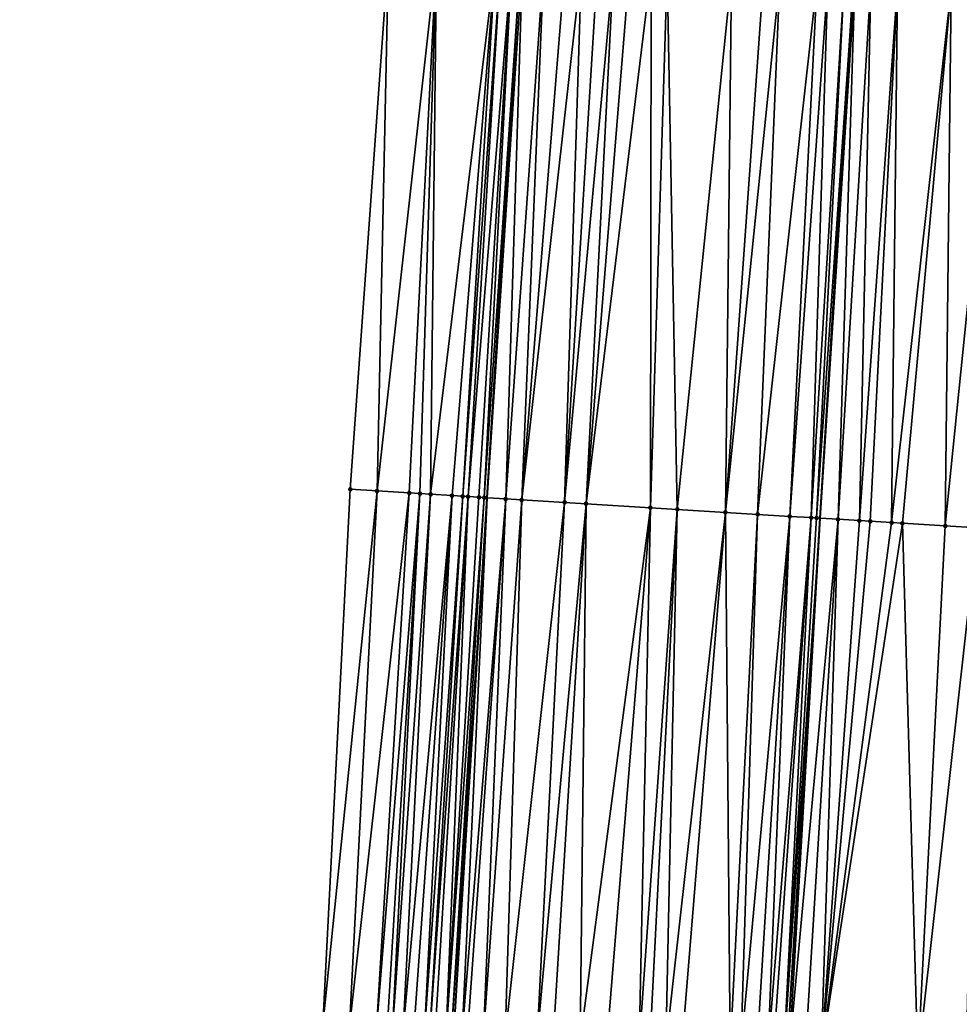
# Model space of a CAD drawing. Header units: feet. Extents: x 2004186 to 2014793, y 836912 to 864902.
# Tile 228 of 256: x 2010594 to 2010629, y 843887 to 843924. Entities that reach past the tile are written whole.
import ezdxf

# ---------------------------------------------------------------- set-up
doc = ezdxf.new("R2010")
doc.units = ezdxf.units.FT
doc.header["$LTSCALE"] = 100
doc.header["$MEASUREMENT"] = 0
for name, color, linetype, lineweight in [('EP_Travel Lane', 5, 'Continuous', 40), ('GPL_Skip Line', 2, 'Continuous', 40), ('Road Shots', 4, 'Continuous', 200), ('Road X-Section', 30, 'Continuous', 13)]:
    doc.layers.add(name, color=color, linetype=linetype, lineweight=lineweight)
doc.layers.add('I-77 SB_MM21-27-Surface-Border', color=7, linetype='Continuous')
doc.layers.add('I-77 SB_MM21-27-Surface-TIN', color=7, linetype='Continuous')

msp = doc.modelspace()

# ---------------------------------------------------------------- linework, layer by layer
at = {"layer": 'EP_Travel Lane'}
msp.add_polyline3d([(2010597.708061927, 843686.6427311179, 396.3565109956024), (2010598.91840863, 843706.5942496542, 396.7299371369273), (2010600.136614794, 843726.574006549, 397.1002245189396), (2010601.360643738, 843746.5332797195, 397.4784179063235), (2010602.585253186, 843766.4909478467, 397.8725884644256), (2010603.809938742, 843786.4498563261, 398.2380047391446), (2010605.034605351, 843806.4084560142, 398.5957688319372), (2010606.259246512, 843826.3666409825, 398.9718619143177), (2010607.483909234, 843846.3251773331, 399.35019786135), (2010608.708571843, 843866.2837118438, 399.7205685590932), (2010609.939896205, 843886.2297355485, 400.1205587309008), (2010611.180309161, 843906.1838157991, 400.5107449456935), (2010612.421764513, 843926.1415796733, 400.8776215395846), (2010613.663197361, 843946.0989817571, 401.2568078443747), (2010614.904500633, 843966.0543007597, 401.6235736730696), (2010616.145713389, 843986.0081646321, 401.9860260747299)], dxfattribs=at)
at = {"layer": 'GPL_Skip Line'}
msp.add_polyline3d([(2010610.060576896, 843685.8878765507, 396.6357860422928), (2010611.270952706, 843705.8398748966, 397.0017649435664), (2010612.491876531, 843725.8074705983, 397.3664886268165), (2010613.723236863, 843745.7647858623, 397.7474787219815), (2010614.95567796, 843765.7224220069, 398.1280138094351), (2010616.18808274, 843785.6794700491, 398.5540842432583), (2010617.420580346, 843805.6380212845, 398.9018024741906), (2010618.653055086, 843825.5962022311, 399.2615733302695), (2010619.885516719, 843845.5541709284, 399.6314190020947), (2010621.117951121, 843865.5116986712, 400.022265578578), (2010622.349480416, 843885.4634292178, 400.4213998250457), (2010623.580644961, 843905.419498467, 400.8030205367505), (2010624.811893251, 843925.3779018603, 401.178908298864), (2010626.043144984, 843945.3363610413, 401.540108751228), (2010627.274241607, 843965.2923059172, 401.8982961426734), (2010628.505201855, 843985.2460401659, 402.2769665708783)], dxfattribs=at)
at = {"layer": 'I-77 SB_MM21-27-Surface-Border', "color": 3, "linetype": 'ByBlock', "lineweight": -2}
msp.add_polyline3d([(2010593.770172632, 843686.8848430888, 396.1927937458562), (2010594.780866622, 843706.8481472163, 396.5729672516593), (2010596.202234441, 843726.8191187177, 396.96147046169), (2010597.233796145, 843746.7907830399, 397.3392252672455), (2010598.266273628, 843766.7603996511, 397.7234545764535), (2010598.899619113, 843786.7564116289, 398.064258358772), (2010599.932167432, 843806.727175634, 398.3987386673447), (2010601.164319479, 843826.6853531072, 398.7434134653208), (2010602.396470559, 843846.6435149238, 399.1274067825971), (2010603.428951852, 843866.6131932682, 399.5397705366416), (2010605.054714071, 843886.5325009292, 399.9490620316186), (2010606.076801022, 843906.4996209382, 400.3238787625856), (2010607.49786004, 843926.4462868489, 400.6903829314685), (2010610.316223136, 843946.3061017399, 401.1268342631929), (2010610.938647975, 843966.2995420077, 401.4839026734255), (2010611.960237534, 843986.2671053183, 401.8444700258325)], dxfattribs=at)
at = {"layer": 'I-77 SB_MM21-27-Surface-TIN', "color": 128, "linetype": 'ByBlock', "lineweight": -2}
for points in [[(2010607.074892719, 843906.4378680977, 400.3599368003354), (2010607.49786004, 843926.4462868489, 400.6903829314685), (2010606.076801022, 843906.4996209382, 400.3238787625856)], [(2010609.294421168, 843926.3350675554, 400.7610432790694), (2010607.49786004, 843926.4462868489, 400.6903829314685), (2010607.074892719, 843906.4378680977, 400.3599368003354)], [(2010609.294421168, 843926.3350675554, 400.7610432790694), (2010607.074892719, 843906.4378680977, 400.3599368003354), (2010608.272596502, 843906.3636624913, 400.4087091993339)], [(2010609.294421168, 843926.3350675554, 400.7610432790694), (2010608.272596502, 843906.3636624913, 400.4087091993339), (2010608.671834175, 843906.3389776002, 400.4222577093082)], [(2010609.294421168, 843926.3350675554, 400.7610432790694), (2010608.671834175, 843906.3389776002, 400.4222577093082), (2010609.071066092, 843906.3141986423, 400.4408711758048)], [(2010611.490211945, 843926.1990322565, 400.8530052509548), (2010609.294421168, 843926.3350675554, 400.7610432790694), (2010609.071066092, 843906.3141986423, 400.4408711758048)], [(2010611.490211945, 843926.1990322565, 400.8530052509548), (2010609.071066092, 843906.3141986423, 400.4408711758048), (2010609.869525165, 843906.2645629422, 400.4822863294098)], [(2010611.490211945, 843926.1990322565, 400.8530052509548), (2010609.869525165, 843906.2645629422, 400.4822863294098), (2010610.268761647, 843906.2398585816, 400.4968831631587)], [(2010611.689831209, 843926.1866967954, 400.8596187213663), (2010611.490211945, 843926.1990322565, 400.8530052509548), (2010610.268761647, 843906.2398585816, 400.4968831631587)], [(2010611.689831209, 843926.1866967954, 400.8596187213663), (2010610.268761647, 843906.2398585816, 400.4968831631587), (2010610.468384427, 843906.2275805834, 400.5001873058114)], [(2010612.089076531, 843926.1621368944, 400.8666667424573), (2010611.689831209, 843926.1866967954, 400.8596187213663), (2010610.468384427, 843906.2275805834, 400.5001873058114)], [(2010612.089076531, 843926.1621368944, 400.8666667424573), (2010610.468384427, 843906.2275805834, 400.5001873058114), (2010610.867636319, 843906.2031280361, 400.5012254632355)], [(2010612.089076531, 843926.1621368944, 400.8666667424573), (2010610.867636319, 843906.2031280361, 400.5012254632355), (2010611.067257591, 843906.1908253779, 400.5058574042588)], [(2010612.089076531, 843926.1621368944, 400.8666667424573), (2010611.067257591, 843906.1908253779, 400.5058574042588), (2010612.421764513, 843926.1415796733, 400.8776215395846)], [(2010611.067257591, 843906.1908253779, 400.5058574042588), (2010611.180309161, 843906.1838157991, 400.5107449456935), (2010612.421764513, 843926.1415796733, 400.8776215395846)], [(2010612.488315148, 843926.1374674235, 400.879812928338), (2010612.421764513, 843926.1415796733, 400.8776215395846), (2010611.180309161, 843906.1838157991, 400.5107449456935)], [(2010612.488315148, 843926.1374674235, 400.879812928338), (2010611.180309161, 843906.1838157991, 400.5107449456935), (2010611.865724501, 843906.1413177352, 400.5403774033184)], [(2010613.286784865, 843926.0880056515, 400.9129414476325), (2010612.488315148, 843926.1374674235, 400.879812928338), (2010611.865724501, 843906.1413177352, 400.5403774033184)], [(2010613.286784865, 843926.0880056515, 400.9129414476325), (2010611.865724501, 843906.1413177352, 400.5403774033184), (2010612.464579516, 843906.1042659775, 400.5620151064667)], [(2010614.085265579, 843926.0387235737, 400.9360690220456), (2010613.286784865, 843926.0880056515, 400.9129414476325), (2010612.464579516, 843906.1042659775, 400.5620151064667)], [(2010614.68413201, 843926.0018583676, 400.9480521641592), (2010614.085265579, 843926.0387235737, 400.9360690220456), (2010612.464579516, 843906.1042659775, 400.5620151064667)], [(2010614.68413201, 843926.0018583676, 400.9480521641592), (2010612.464579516, 843906.1042659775, 400.5620151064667), (2010614.06154497, 843906.0057676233, 400.6032213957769)], [(2010615.28299321, 843925.9649076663, 400.9647935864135), (2010614.68413201, 843926.0018583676, 400.9480521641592), (2010614.06154497, 843906.0057676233, 400.6032213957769)], [(2010615.881857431, 843925.9280063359, 400.9787872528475), (2010615.28299321, 843925.9649076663, 400.9647935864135), (2010614.06154497, 843906.0057676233, 400.6032213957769)], [(2010615.881857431, 843925.9280063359, 400.9787872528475), (2010614.06154497, 843906.0057676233, 400.6032213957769), (2010614.860028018, 843905.9565236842, 400.6235424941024)], [(2010616.48072049, 843925.891086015, 400.9938378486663), (2010615.881857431, 843925.9280063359, 400.9787872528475), (2010614.860028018, 843905.9565236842, 400.6235424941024)], [(2010617.279211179, 843925.8419669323, 401.0078938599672), (2010616.48072049, 843925.891086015, 400.9938378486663), (2010614.860028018, 843905.9565236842, 400.6235424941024)], [(2010617.279211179, 843925.8419669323, 401.0078938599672), (2010614.860028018, 843905.9565236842, 400.6235424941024), (2010617.255491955, 843905.8090336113, 400.6714892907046)], [(2010617.878082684, 843925.8051846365, 401.0152626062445), (2010617.279211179, 843925.8419669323, 401.0078938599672), (2010617.255491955, 843905.8090336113, 400.6714892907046)], [(2010617.878082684, 843925.8051846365, 401.0152626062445), (2010617.255491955, 843905.8090336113, 400.6714892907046), (2010618.253604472, 843905.747620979, 400.6892291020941)], [(2010620.273540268, 843925.6575907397, 401.0706014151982), (2010617.878082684, 843925.8051846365, 401.0152626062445), (2010618.253604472, 843905.747620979, 400.6892291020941)], [(2010620.273540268, 843925.6575907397, 401.0706014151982), (2010618.253604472, 843905.747620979, 400.6892291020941), (2010620.050192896, 843905.6368477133, 400.73357333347)], [(2010621.471267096, 843925.5837617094, 401.100056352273), (2010620.273540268, 843925.6575907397, 401.0706014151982), (2010620.050192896, 843905.6368477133, 400.73357333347)], [(2010622.07013183, 843925.5468687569, 401.113583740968), (2010621.471267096, 843925.5837617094, 401.100056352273), (2010620.050192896, 843905.6368477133, 400.73357333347)], [(2010622.07013183, 843925.5468687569, 401.113583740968), (2010620.050192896, 843905.6368477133, 400.73357333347), (2010621.247924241, 843905.5630924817, 400.7580956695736)], [(2010623.467470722, 843925.4605866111, 401.1562002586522), (2010622.07013183, 843925.5468687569, 401.113583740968), (2010621.247924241, 843905.5630924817, 400.7580956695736)], [(2010623.467470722, 843925.4605866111, 401.1562002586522), (2010621.247924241, 843905.5630924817, 400.7580956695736), (2010622.445650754, 843905.4892583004, 400.7868690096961)], [(2010623.866713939, 843925.4359922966, 401.1651635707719), (2010623.467470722, 843925.4605866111, 401.1562002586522), (2010622.445650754, 843905.4892583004, 400.7868690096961)], [(2010623.866713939, 843925.4359922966, 401.1651635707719), (2010622.445650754, 843905.4892583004, 400.7868690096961), (2010623.244147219, 843905.4402336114, 400.7953847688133)], [(2010624.465587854, 843925.3992493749, 401.1703409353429), (2010623.866713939, 843925.4359922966, 401.1651635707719), (2010623.244147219, 843905.4402336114, 400.7953847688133)], [(2010624.465587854, 843925.3992493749, 401.1703409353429), (2010623.244147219, 843905.4402336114, 400.7953847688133), (2010623.443769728, 843905.4279511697, 400.7989281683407)], [(2010624.465587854, 843925.3992493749, 401.1703409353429), (2010623.443769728, 843905.4279511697, 400.7989281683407), (2010624.811893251, 843925.3779018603, 401.178908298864)], [(2010623.443769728, 843905.4279511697, 400.7989281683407), (2010623.580644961, 843905.419498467, 400.8030205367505), (2010624.811893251, 843925.3779018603, 401.178908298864)], [(2010624.864830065, 843925.3746386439, 401.1802179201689), (2010624.811893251, 843925.3779018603, 401.178908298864), (2010623.580644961, 843905.419498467, 400.8030205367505)], [(2010624.864830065, 843925.3746386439, 401.1802179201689), (2010623.580644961, 843905.419498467, 400.8030205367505), (2010624.242248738, 843905.3786412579, 400.8228015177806)], [(2010625.463690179, 843925.3376701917, 401.1979472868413), (2010624.864830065, 843925.3746386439, 401.1802179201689), (2010624.242248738, 843905.3786412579, 400.8228015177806)], [(2010625.463690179, 843925.3376701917, 401.1979472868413), (2010624.242248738, 843905.3786412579, 400.8228015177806), (2010625.040741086, 843905.3295492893, 400.8349398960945)], [(2010626.461800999, 843925.2762298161, 401.2178282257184), (2010625.463690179, 843925.3376701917, 401.1979472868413), (2010625.040741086, 843905.3295492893, 400.8349398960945)], [(2010626.461800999, 843925.2762298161, 401.2178282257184), (2010625.040741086, 843905.3295492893, 400.8349398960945), (2010625.439990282, 843905.305052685, 400.8383502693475)], [(2010626.461800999, 843925.2762298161, 401.2178282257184), (2010625.439990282, 843905.305052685, 400.8383502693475), (2010626.238480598, 843905.2559275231, 400.852275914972)], [(2010628.458036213, 843925.1535708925, 401.2452442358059), (2010626.461800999, 843925.2762298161, 401.2178282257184), (2010626.238480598, 843905.2559275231, 400.852275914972)], [(2010628.458036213, 843925.1535708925, 401.2452442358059), (2010626.238480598, 843905.2559275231, 400.852275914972), (2010626.637728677, 843905.2314126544, 400.8566697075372)], [(2010628.458036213, 843925.1535708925, 401.2452442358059), (2010626.637728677, 843905.2314126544, 400.8566697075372), (2010628.234705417, 843905.133098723, 400.8879458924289)], [(2010630.254641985, 843925.0430811, 401.2753039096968), (2010628.458036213, 843925.1535708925, 401.2452442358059), (2010628.234705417, 843905.133098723, 400.8879458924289)], [(2010630.254641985, 843925.0430811, 401.2753039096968), (2010628.234705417, 843905.133098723, 400.8879458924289), (2010629.43244125, 843905.0594168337, 400.9085191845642)], [(2010607.074892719, 843906.4378680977, 400.3599368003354), (2010606.076801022, 843906.4996209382, 400.3238787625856), (2010605.054714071, 843886.5325009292, 399.9490620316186)], [(2010607.074892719, 843906.4378680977, 400.3599368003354), (2010605.054714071, 843886.5325009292, 399.9490620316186), (2010606.052797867, 843886.4706196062, 399.9852492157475)], [(2010608.272596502, 843906.3636624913, 400.4087091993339), (2010607.074892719, 843906.4378680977, 400.3599368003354), (2010606.052797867, 843886.4706196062, 399.9852492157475)], [(2010608.272596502, 843906.3636624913, 400.4087091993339), (2010606.052797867, 843886.4706196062, 399.9852492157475), (2010607.050875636, 843886.4086399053, 400.026201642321)], [(2010608.671834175, 843906.3389776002, 400.4222577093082), (2010608.272596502, 843906.3636624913, 400.4087091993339), (2010607.050875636, 843886.4086399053, 400.026201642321)], [(2010608.671834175, 843906.3389776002, 400.4222577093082), (2010607.050875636, 843886.4086399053, 400.026201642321), (2010607.450115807, 843886.3839960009, 400.0354149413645)], [(2010608.671834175, 843906.3389776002, 400.4222577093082), (2010607.450115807, 843886.3839960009, 400.0354149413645), (2010607.649733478, 843886.3716346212, 400.041931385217)], [(2010609.071066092, 843906.3141986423, 400.4408711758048), (2010608.671834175, 843906.3389776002, 400.4222577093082), (2010607.649733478, 843886.3716346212, 400.041931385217)], [(2010609.071066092, 843906.3141986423, 400.4408711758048), (2010607.649733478, 843886.3716346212, 400.041931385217), (2010608.048961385, 843886.3467904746, 400.0608440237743)], [(2010609.869525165, 843906.2645629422, 400.4822863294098), (2010609.071066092, 843906.3141986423, 400.4408711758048), (2010608.048961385, 843886.3467904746, 400.0608440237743)], [(2010609.869525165, 843906.2645629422, 400.4822863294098), (2010608.048961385, 843886.3467904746, 400.0608440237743), (2010608.448180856, 843886.3218086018, 400.0864278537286)], [(2010609.869525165, 843906.2645629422, 400.4822863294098), (2010608.448180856, 843886.3218086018, 400.0864278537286), (2010608.847399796, 843886.2968180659, 400.1124313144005)], [(2010610.268761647, 843906.2398585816, 400.4968831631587), (2010609.869525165, 843906.2645629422, 400.4822863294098), (2010608.847399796, 843886.2968180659, 400.1124313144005)], [(2010610.268761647, 843906.2398585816, 400.4968831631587), (2010608.847399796, 843886.2968180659, 400.1124313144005), (2010609.047017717, 843886.284460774, 400.1187497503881)], [(2010610.468384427, 843906.2275805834, 400.5001873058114), (2010610.268761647, 843906.2398585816, 400.4968831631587), (2010609.047017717, 843886.284460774, 400.1187497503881)], [(2010610.468384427, 843906.2275805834, 400.5001873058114), (2010609.047017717, 843886.284460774, 400.1187497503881), (2010609.246643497, 843886.2722317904, 400.11885319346)], [(2010610.468384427, 843906.2275805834, 400.5001873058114), (2010609.246643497, 843886.2722317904, 400.11885319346), (2010609.645906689, 843886.2479637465, 400.1098605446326)], [(2010610.867636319, 843906.2031280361, 400.5012254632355), (2010610.468384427, 843906.2275805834, 400.5001873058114), (2010609.645906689, 843886.2479637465, 400.1098605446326)], [(2010611.067257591, 843906.1908253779, 400.5058574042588), (2010610.867636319, 843906.2031280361, 400.5012254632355), (2010609.645906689, 843886.2479637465, 400.1098605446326)], [(2010611.067257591, 843906.1908253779, 400.5058574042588), (2010609.645906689, 843886.2479637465, 400.1098605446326), (2010609.845526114, 843886.235631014, 400.1149893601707)], [(2010611.067257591, 843906.1908253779, 400.5058574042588), (2010609.845526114, 843886.235631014, 400.1149893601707), (2010611.180309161, 843906.1838157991, 400.5107449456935)], [(2010609.845526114, 843886.235631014, 400.1149893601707), (2010609.939896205, 843886.2297355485, 400.1205587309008), (2010611.180309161, 843906.1838157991, 400.5107449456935)], [(2010610.244748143, 843886.2106909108, 400.1385499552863), (2010611.180309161, 843906.1838157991, 400.5107449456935), (2010609.939896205, 843886.2297355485, 400.1205587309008)], [(2010611.865724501, 843906.1413177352, 400.5403774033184), (2010611.180309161, 843906.1838157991, 400.5107449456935), (2010610.244748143, 843886.2106909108, 400.1385499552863)], [(2010611.865724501, 843906.1413177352, 400.5403774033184), (2010610.244748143, 843886.2106909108, 400.1385499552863), (2010610.444361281, 843886.1982555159, 400.1486515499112)], [(2010611.865724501, 843906.1413177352, 400.5403774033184), (2010610.444361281, 843886.1982555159, 400.1486515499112), (2010611.043205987, 843886.1610357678, 400.1747695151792)], [(2010612.464579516, 843906.1042659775, 400.5620151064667), (2010611.865724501, 843906.1413177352, 400.5403774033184), (2010611.043205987, 843886.1610357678, 400.1747695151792)], [(2010612.464579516, 843906.1042659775, 400.5620151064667), (2010611.043205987, 843886.1610357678, 400.1747695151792), (2010611.841679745, 843886.1116404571, 400.198403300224)], [(2010614.06154497, 843906.0057676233, 400.6032213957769), (2010612.464579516, 843906.1042659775, 400.5620151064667), (2010611.841679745, 843886.1116404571, 400.198403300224)], [(2010614.06154497, 843906.0057676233, 400.6032213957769), (2010611.841679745, 843886.1116404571, 400.198403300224), (2010613.039400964, 843886.0377202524, 400.2254857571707)], [(2010614.860028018, 843905.9565236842, 400.6235424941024), (2010614.06154497, 843906.0057676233, 400.6032213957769), (2010613.039400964, 843886.0377202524, 400.2254857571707)], [(2010614.860028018, 843905.9565236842, 400.6235424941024), (2010613.039400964, 843886.0377202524, 400.2254857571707), (2010613.638261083, 843886.0007521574, 400.2394141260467)], [(2010614.860028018, 843905.9565236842, 400.6235424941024), (2010613.638261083, 843886.0007521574, 400.2394141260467), (2010614.636363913, 843885.9391816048, 400.2605482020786)], [(2010617.255491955, 843905.8090336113, 400.6714892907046), (2010614.860028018, 843905.9565236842, 400.6235424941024), (2010614.636363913, 843885.9391816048, 400.2605482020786)], [(2010617.255491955, 843905.8090336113, 400.6714892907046), (2010614.636363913, 843885.9391816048, 400.2605482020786), (2010615.634466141, 843885.8776012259, 400.2821582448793)], [(2010617.255491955, 843905.8090336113, 400.6714892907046), (2010615.634466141, 843885.8776012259, 400.2821582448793), (2010616.832197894, 843885.8038530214, 400.3009093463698)], [(2010618.253604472, 843905.747620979, 400.6892291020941), (2010617.255491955, 843905.8090336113, 400.6714892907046), (2010616.832197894, 843885.8038530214, 400.3009093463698)], [(2010618.253604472, 843905.747620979, 400.6892291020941), (2010616.832197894, 843885.8038530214, 400.3009093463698), (2010617.231442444, 843885.7792806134, 400.3066595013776)], [(2010618.253604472, 843905.747620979, 400.6892291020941), (2010617.231442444, 843885.7792806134, 400.3066595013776), (2010617.830298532, 843885.7422467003, 400.3237759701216)], [(2010620.050192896, 843905.6368477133, 400.73357333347), (2010618.253604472, 843905.747620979, 400.6892291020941), (2010617.830298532, 843885.7422467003, 400.3237759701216)], [(2010620.050192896, 843905.6368477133, 400.73357333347), (2010617.830298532, 843885.7422467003, 400.3237759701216), (2010618.429150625, 843885.7051475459, 400.3440526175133)], [(2010620.050192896, 843905.6368477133, 400.73357333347), (2010618.429150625, 843885.7051475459, 400.3440526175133), (2010620.225722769, 843885.5941091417, 400.3923342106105)], [(2010621.247924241, 843905.5630924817, 400.7580956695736), (2010620.050192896, 843905.6368477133, 400.73357333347), (2010620.225722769, 843885.5941091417, 400.3923342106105)], [(2010621.247924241, 843905.5630924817, 400.7580956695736), (2010620.225722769, 843885.5941091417, 400.3923342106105), (2010620.624960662, 843885.569428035, 400.4033495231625)], [(2010622.445650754, 843905.4892583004, 400.7868690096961), (2010621.247924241, 843905.5630924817, 400.7580956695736), (2010620.624960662, 843885.569428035, 400.4033495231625)], [(2010622.445650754, 843905.4892583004, 400.7868690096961), (2010620.624960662, 843885.569428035, 400.4033495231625), (2010621.223825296, 843885.532533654, 400.4137073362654)], [(2010622.445650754, 843905.4892583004, 400.7868690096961), (2010621.223825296, 843885.532533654, 400.4137073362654), (2010621.623076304, 843885.5080666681, 400.4143510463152)], [(2010623.244147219, 843905.4402336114, 400.7953847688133), (2010622.445650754, 843905.4892583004, 400.7868690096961), (2010621.623076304, 843885.5080666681, 400.4143510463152)], [(2010623.244147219, 843905.4402336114, 400.7953847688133), (2010621.623076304, 843885.5080666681, 400.4143510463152), (2010621.82269821, 843885.495774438, 400.4175180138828)], [(2010623.244147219, 843905.4402336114, 400.7953847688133), (2010621.82269821, 843885.495774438, 400.4175180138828), (2010622.221949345, 843885.4713095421, 400.4180604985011)], [(2010623.443769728, 843905.4279511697, 400.7989281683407), (2010623.244147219, 843905.4402336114, 400.7953847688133), (2010622.221949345, 843885.4713095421, 400.4180604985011)], [(2010623.443769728, 843905.4279511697, 400.7989281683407), (2010622.221949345, 843885.4713095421, 400.4180604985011), (2010623.580644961, 843905.419498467, 400.8030205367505)], [(2010622.221949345, 843885.4713095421, 400.4180604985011), (2010622.349480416, 843885.4634292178, 400.4213998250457), (2010623.580644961, 843905.419498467, 400.8030205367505)], [(2010622.421568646, 843885.4589747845, 400.4232874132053), (2010623.580644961, 843905.419498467, 400.8030205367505), (2010622.349480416, 843885.4634292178, 400.4213998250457)], [(2010624.242248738, 843905.3786412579, 400.8228015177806), (2010623.580644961, 843905.419498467, 400.8030205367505), (2010622.421568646, 843885.4589747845, 400.4232874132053)], [(2010624.242248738, 843905.3786412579, 400.8228015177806), (2010622.421568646, 843885.4589747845, 400.4232874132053), (2010623.020417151, 843885.4218170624, 400.4464009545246)], [(2010624.242248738, 843905.3786412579, 400.8228015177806), (2010623.020417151, 843885.4218170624, 400.4464009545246), (2010623.619277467, 843885.3848521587, 400.4601747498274)], [(2010625.040741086, 843905.3295492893, 400.8349398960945), (2010624.242248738, 843905.3786412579, 400.8228015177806), (2010623.619277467, 843885.3848521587, 400.4601747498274)], [(2010625.439990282, 843905.305052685, 400.8383502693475), (2010625.040741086, 843905.3295492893, 400.8349398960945), (2010623.619277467, 843885.3848521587, 400.4601747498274)], [(2010626.238480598, 843905.2559275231, 400.852275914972), (2010625.439990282, 843905.305052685, 400.8383502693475), (2010623.619277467, 843885.3848521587, 400.4601747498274)], [(2010626.637728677, 843905.2314126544, 400.8566697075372), (2010626.238480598, 843905.2559275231, 400.852275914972), (2010623.619277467, 843885.3848521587, 400.4601747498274)], [(2010626.637728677, 843905.2314126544, 400.8566697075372), (2010623.619277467, 843885.3848521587, 400.4601747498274), (2010627.212486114, 843885.1638261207, 400.505840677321)], [(2010628.234705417, 843905.133098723, 400.8879458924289), (2010626.637728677, 843905.2314126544, 400.8566697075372), (2010627.212486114, 843885.1638261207, 400.505840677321)], [(2010629.43244125, 843905.0594168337, 400.9085191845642), (2010628.234705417, 843905.133098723, 400.8879458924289), (2010627.212486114, 843885.1638261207, 400.505840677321)], [(2010629.43244125, 843905.0594168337, 400.9085191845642), (2010627.212486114, 843885.1638261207, 400.505840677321), (2010629.009073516, 843885.053036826, 400.542055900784)]]:
    msp.add_3dface(points, dxfattribs=at)
at = {"layer": 'Road Shots', "lineweight": 100}
for p in [(2010606.076801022, 843906.4996209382, 400.3238787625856), (2010607.074892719, 843906.4378680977, 400.3599368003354), (2010608.272596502, 843906.3636624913, 400.4087091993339), (2010608.671834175, 843906.3389776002, 400.4222577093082), (2010609.071066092, 843906.3141986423, 400.4408711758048), (2010609.869525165, 843906.2645629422, 400.4822863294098), (2010610.268761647, 843906.2398585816, 400.4968831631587), (2010610.468384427, 843906.2275805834, 400.5001873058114), (2010610.867636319, 843906.2031280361, 400.5012254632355), (2010611.067257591, 843906.1908253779, 400.5058574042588), (2010611.865724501, 843906.1413177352, 400.5403774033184), (2010612.464579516, 843906.1042659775, 400.5620151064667), (2010614.06154497, 843906.0057676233, 400.6032213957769), (2010614.860028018, 843905.9565236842, 400.6235424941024), (2010617.255491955, 843905.8090336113, 400.6714892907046), (2010618.253604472, 843905.747620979, 400.6892291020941), (2010620.050192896, 843905.6368477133, 400.73357333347), (2010621.247924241, 843905.5630924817, 400.7580956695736), (2010622.445650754, 843905.4892583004, 400.7868690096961), (2010623.244147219, 843905.4402336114, 400.7953847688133), (2010623.443769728, 843905.4279511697, 400.7989281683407), (2010624.242248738, 843905.3786412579, 400.8228015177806), (2010625.040741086, 843905.3295492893, 400.8349398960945), (2010625.439990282, 843905.305052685, 400.8383502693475), (2010626.238480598, 843905.2559275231, 400.852275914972), (2010626.637728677, 843905.2314126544, 400.8566697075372), (2010628.234705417, 843905.133098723, 400.8879458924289)]:
    msp.add_point(p, dxfattribs=at)
at = {"layer": 'Road X-Section', "extrusion": (0.06107326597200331, 0.9979709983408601, 0.01799840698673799), "elevation": 965015.6963978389, "flags": 128}
msp.add_lwpolyline([(-1955303.356328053, -16970.80387569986), (-1955305.156328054, -16970.73320390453), (-1955307.356328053, -16970.64122703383), (-1955307.556328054, -16970.63461249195), (-1955307.956328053, -16970.62756332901), (-1955308.356328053, -16970.61441501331), (-1955309.156328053, -16970.58128112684), (-1955309.956328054, -16970.55814980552), (-1955310.556328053, -16970.546164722), (-1955311.156328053, -16970.52942058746), (-1955311.756328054, -16970.5154246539), (-1955312.356328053, -16970.50037161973), (-1955313.156328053, -16970.4863133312), (-1955313.756328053, -16970.47894339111), (-1955316.156328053, -16970.42359561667), (-1955317.356328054, -16970.39413590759), (-1955317.956328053, -16970.38060632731), (-1955319.356328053, -16970.3379829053), (-1955319.756328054, -16970.32901814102), (-1955320.356328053, -16970.32383993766), (-1955320.756328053, -16970.31396135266), (-1955321.356328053, -16970.29622911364), (-1955322.356328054, -16970.27634495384), (-1955324.356328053, -16970.24892450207), (-1955326.156328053, -16970.21885995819), (-1955326.956328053, -16970.20611729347), (-1955327.356328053, -16970.19986255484), (-1955327.956328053, -16970.19136612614), (-1955329.156328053, -16970.16716680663), (-1955330.156328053, -16970.14944941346), (-1955330.956328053, -16970.13209313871), (-1955331.356328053, -16970.1272325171), (-1955332.156328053, -16970.12465272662), (-1955332.756328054, -16970.13493130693), (-1955333.356328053, -16970.13970058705), (-1955333.956328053, -16970.15176731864), (-1955334.556328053, -16970.16701200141), (-1955336.156328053, -16970.19325220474), (-1955337.556328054, -16970.20502582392), (-1955339.156328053, -16970.21404033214), (-1955339.956328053, -16970.22387603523), (-1955340.756328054, -16970.2386079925), (-1955341.556328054, -16970.24634937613), (-1955342.356328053, -16970.26084110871), (-1955342.956328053, -16970.26856987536), (-1955343.756328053, -16970.28332610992), (-1955344.156328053, -16970.28963607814), (-1955344.556328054, -16970.30075231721), (-1955345.156328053, -16970.30982985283), (-1955345.356328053, -16970.31456133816), (-1955347.156328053, -16970.38617599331), (-1955347.756328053, -16970.40646707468), (-1955348.356328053, -16970.43039789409), (-1955349.756328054, -16970.47562576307), (-1955350.556328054, -16970.50614096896), (-1955351.156328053, -16970.52899340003), (-1955351.556328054, -16970.54414103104)], dxfattribs=at)
at = {"layer": 'Road X-Section', "extrusion": (0.06107259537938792, 0.9979599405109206, 0.01860363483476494), "elevation": 964985.2590335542, "flags": 128}
msp.add_lwpolyline([(-1955303.150433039, -17554.9476059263), (-1955304.150433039, -17554.91154164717), (-1955305.350433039, -17554.86276080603), (-1955305.750433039, -17554.84920995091), (-1955306.150433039, -17554.83059326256), (-1955306.950433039, -17554.7891709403), (-1955307.350433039, -17554.77457157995), (-1955307.550433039, -17554.77126686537), (-1955307.950433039, -17554.77022852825), (-1955308.150433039, -17554.76559578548), (-1955308.95043304, -17554.73106981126), (-1955309.550433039, -17554.70942836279), (-1955311.15043304, -17554.66821494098), (-1955311.950433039, -17554.64789032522), (-1955314.350433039, -17554.59993522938), (-1955315.350433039, -17554.58219234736), (-1955317.150433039, -17554.53784044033), (-1955318.350433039, -17554.5133138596), (-1955319.550433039, -17554.48453553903), (-1955320.350433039, -17554.47601830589), (-1955320.550433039, -17554.47247429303), (-1955321.35043304, -17554.44859681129), (-1955322.150433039, -17554.43645633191), (-1955322.550433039, -17554.43304536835), (-1955323.350433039, -17554.4191173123), (-1955323.75043304, -17554.4147227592), (-1955325.350433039, -17554.38344116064), (-1955326.550433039, -17554.36286430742), (-1955327.350433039, -17554.35395004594), (-1955327.750433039, -17554.34714950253), (-1955328.150433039, -17554.34149922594), (-1955328.550433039, -17554.33432946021), (-1955328.75043304, -17554.3322843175), (-1955329.550433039, -17554.31869457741), (-1955330.150433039, -17554.30990894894), (-1955331.15043304, -17554.28984278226), (-1955331.75043304, -17554.28428099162), (-1955331.95043304, -17554.28384507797), (-1955332.350433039, -17554.28803244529), (-1955332.75043304, -17554.29519955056), (-1955333.35043304, -17554.29887939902), (-1955333.750433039, -17554.30496559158), (-1955334.950433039, -17554.33173899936), (-1955336.150433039, -17554.34937008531), (-1955337.350433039, -17554.35722518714), (-1955338.750433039, -17554.36665078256), (-1955340.350433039, -17554.38118628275), (-1955341.75043304, -17554.39336956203), (-1955342.150433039, -17554.39940770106), (-1955343.350433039, -17554.42910846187), (-1955343.750433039, -17554.44246453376), (-1955343.950433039, -17554.44341389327), (-1955344.15043304, -17554.44741099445), (-1955344.35043304, -17554.45473328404), (-1955344.550433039, -17554.45974043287), (-1955344.950433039, -17554.46153942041), (-1955345.150433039, -17554.46402567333), (-1955345.350433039, -17554.46978658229), (-1955345.950433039, -17554.49648178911), (-1955346.550433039, -17554.51299908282), (-1955346.950433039, -17554.51980129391), (-1955347.350433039, -17554.53288694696), (-1955347.950433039, -17554.55796509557), (-1955348.750433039, -17554.58802037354), (-1955349.75043304, -17554.62172913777), (-1955350.350433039, -17554.6437761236), (-1955350.750433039, -17554.65866668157), (-1955351.350433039, -17554.68152316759), (-1955351.750433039, -17554.6952949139)], dxfattribs=at)

doc.saveas('drawing.dxf')
